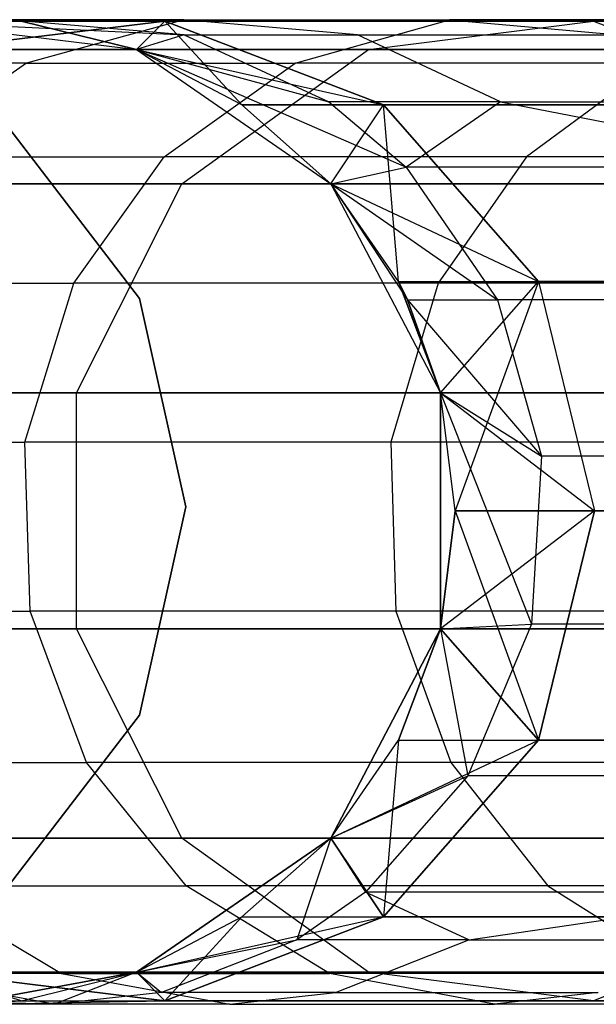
# Model space of a CAD drawing. Extents: x 0.3 to 7.1, y -3.38 to 3.38.
# Tile 92 of 256: x 0.41 to 0.52, y -0.1 to 0.1. Entities that reach past the tile are written whole.
import ezdxf

# ---------------------------------------------------------------- set-up
doc = ezdxf.new("R2010")
doc.units = 0
doc.header["$LTSCALE"] = 2.54
doc.layers.get('0').update_dxf_attribs({"linetype": 'CONTINUOUS'})

# ---------------------------------------------------------------- blocks, each defined once
blk = doc.blocks.new('SINGLES_B_BB_STL')
at = {"color": 0}
for p, q in [((0.38424, 0.09927, 1.7), (0.43176, 0.0935, 1.7)), ((0.40835, 0.09927, 16.96885), (0.38424, 0.09927, 39.09119)), ((0.38424, 0.09927, 39.09119), (0.43176, 0.0935, 39.09119)), ((0.40835, 0.09927, 16.96885), (0.38424, 0.09927, 39.09119)), ((0.38424, 0.09927, 16.96885), (0.43751, 0.09927, 16.55685)), ((0.38424, 0.09927, 16.96885), (0.43751, 0.09927, 16.55685)), ((0.43751, 0.09927, 11.70442), (0.38424, 0.09927, 11.29242)), ((0.38424, 0.09927, 11.29242), (0.43176, 0.0935, 1.7)), ((0.43751, 0.09927, 11.70442), (0.38424, 0.09927, 11.29242)), ((0.38424, 0.09927, 1.7), (0.43176, 0.0935, 1.7)), ((0.38424, 0.09927, 11.29242), (0.43176, 0.0935, 1.7)), ((0.38424, 0.09927, 39.09119), (0.43176, 0.0935, 39.09119)), ((0.38424, 0.09927, 39.09119), (0.44138, 0.09645, 39.41028)), ((0.38424, 0.09927, 39.09119), (0.44138, 0.09645, 39.41028)), ((0.43751, 0.09927, 16.55685), (0.39047, 0.0935, 16.55016)), ((0.43751, 0.09927, 16.55685), (0.39047, 0.0935, 16.55016)), ((0.39047, 0.0935, 11.71111), (0.43751, 0.09927, 11.70442)), ((0.39047, 0.0935, 11.71111), (0.43751, 0.09927, 11.70442)), ((0.44133, 0.09955, 39.63904), (0.40569, 0.09955, 39.41445)), ((0.44138, 0.09645, 39.41028), (0.40569, 0.09955, 39.41445)), ((0.44133, 0.09955, 39.63904), (0.40569, 0.09955, 39.41445)), ((0.44138, 0.09645, 39.41028), (0.40569, 0.09955, 39.41445)), ((0.43176, 0.0935, 16.96885), (0.40835, 0.09927, 16.96885)), ((0.40835, 0.09927, 16.96885), (0.43176, 0.0935, 39.09119)), ((0.40835, 0.09927, 16.96885), (0.43176, 0.0935, 39.09119)), ((0.40835, 0.09927, 16.96885), (0.43751, 0.09927, 16.55685)), ((0.40835, 0.09927, 16.96885), (0.43751, 0.09927, 16.55685)), ((0.43176, 0.0935, 16.96885), (0.40835, 0.09927, 16.96885)), ((0.43751, 0.09927, 11.70442), (0.40835, 0.09927, 11.29242)), ((0.40835, 0.09927, 11.29242), (0.43176, 0.0935, 1.7)), ((0.43176, 0.0935, 11.29242), (0.40835, 0.09927, 11.29242)), ((0.43751, 0.09927, 11.70442), (0.40835, 0.09927, 11.29242)), ((0.40835, 0.09927, 11.29242), (0.43176, 0.0935, 1.7)), ((0.43176, 0.0935, 11.29242), (0.40835, 0.09927, 11.29242)), ((0.44133, 0.09955, 39.63904), (0.40944, 0.09073, 39.64544)), ((0.44133, 0.09955, 39.63904), (0.40944, 0.09073, 39.64544)), ((0.43176, 0.0935, 16.96885), (0.43751, 0.09927, 16.55685)), ((0.43176, 0.0935, 16.96885), (0.43751, 0.09927, 16.55685)), ((0.43176, 0.0935, 11.29242), (0.43751, 0.09927, 11.70442)), ((0.43176, 0.0935, 11.29242), (0.43751, 0.09927, 11.70442)), ((0.48181, 0.0823, 16.56315), (0.43751, 0.09927, 16.55685)), ((0.43751, 0.09927, 16.55685), (0.52439, 0.09927, 16.15306)), ((0.43751, 0.09927, 16.55685), (0.52439, 0.09927, 16.15306)), ((0.48181, 0.0823, 16.56315), (0.43751, 0.09927, 16.55685)), ((0.4531, 0.0823, 11.29242), (0.43751, 0.09927, 11.70442)), ((0.43751, 0.09927, 11.70442), (0.48181, 0.0823, 11.69812)), ((0.4531, 0.0823, 11.29242), (0.43751, 0.09927, 11.70442)), ((0.52439, 0.09927, 12.10821), (0.43751, 0.09927, 11.70442)), ((0.52439, 0.09927, 12.10821), (0.43751, 0.09927, 11.70442)), ((0.43751, 0.09927, 11.70442), (0.48181, 0.0823, 11.69812)), ((0.47656, 0.09645, 39.63196), (0.44133, 0.09955, 39.63904)), ((0.44133, 0.09955, 39.63904), (0.49515, 0.09955, 39.85996)), ((0.44133, 0.09955, 39.63904), (0.49515, 0.09955, 39.85996)), ((0.47656, 0.09645, 39.63196), (0.44133, 0.09955, 39.63904)), ((0.46389, 0.09073, 39.86895), (0.49515, 0.09955, 39.85996)), ((0.46389, 0.09073, 39.86895), (0.49515, 0.09955, 39.85996)), ((0.47876, 0.0935, 16.13981), (0.52439, 0.09927, 16.15306)), ((0.47876, 0.0935, 16.13981), (0.52439, 0.09927, 16.15306)), ((0.47876, 0.0935, 12.12146), (0.52439, 0.09927, 12.10821)), ((0.47876, 0.0935, 12.12146), (0.52439, 0.09927, 12.10821)), ((0.49515, 0.09955, 39.85996), (0.52968, 0.09645, 39.85003)), ((0.56699, 0.09955, 40.07597), (0.49515, 0.09955, 39.85996)), ((0.49515, 0.09955, 39.85996), (0.52968, 0.09645, 39.85003)), ((0.56699, 0.09955, 40.07597), (0.49515, 0.09955, 39.85996)), ((0.52439, 0.09927, 16.15306), (0.66728, 0.09927, 15.76553)), ((0.52439, 0.09927, 16.15306), (0.66728, 0.09927, 15.76553)), ((0.52439, 0.09927, 16.15306), (0.56737, 0.0823, 16.16554)), ((0.52439, 0.09927, 16.15306), (0.56737, 0.0823, 16.16554)), ((0.52439, 0.09927, 12.10821), (0.56737, 0.0823, 12.09573)), ((0.66728, 0.09927, 12.49574), (0.52439, 0.09927, 12.10821)), ((0.66728, 0.09927, 12.49574), (0.52439, 0.09927, 12.10821)), ((0.52439, 0.09927, 12.10821), (0.56737, 0.0823, 12.09573)), ((0.44138, 0.09645, 39.41028), (0.43176, 0.0935, 39.09119)), ((0.44138, 0.09645, 39.41028), (0.43176, 0.0935, 39.09119)), ((0.44138, 0.09645, 39.41028), (0.47072, 0.08288, 39.40684)), ((0.44138, 0.09645, 39.41028), (0.47072, 0.08288, 39.40684)), ((0.44138, 0.09645, 39.41028), (0.47656, 0.09645, 39.63196)), ((0.44138, 0.09645, 39.41028), (0.47656, 0.09645, 39.63196)), ((0.50552, 0.08288, 39.62614), (0.47656, 0.09645, 39.63196)), ((0.47656, 0.09645, 39.63196), (0.52968, 0.09645, 39.85003)), ((0.47656, 0.09645, 39.63196), (0.52968, 0.09645, 39.85003)), ((0.50552, 0.08288, 39.62614), (0.47656, 0.09645, 39.63196)), ((0.39047, 0.0935, 16.55016), (0.47876, 0.0935, 16.13981)), ((0.39047, 0.0935, 16.55016), (0.47876, 0.0935, 16.13981)), ((0.47876, 0.0935, 12.12146), (0.39047, 0.0935, 11.71111)), ((0.47876, 0.0935, 12.12146), (0.39047, 0.0935, 11.71111)), ((0.43176, 0.0935, 1.7), (0.47115, 0.06631, 1.7)), ((0.4531, 0.0823, 16.96885), (0.43176, 0.0935, 39.09119)), ((0.43176, 0.0935, 39.09119), (0.47115, 0.06631, 39.09119)), ((0.4531, 0.0823, 16.96885), (0.43176, 0.0935, 16.96885)), ((0.43176, 0.0935, 16.96885), (0.43176, 0.0935, 39.09119)), ((0.4531, 0.0823, 16.96885), (0.43176, 0.0935, 39.09119)), ((0.43176, 0.0935, 16.96885), (0.43176, 0.0935, 39.09119)), ((0.43176, 0.0935, 16.96885), (0.48181, 0.0823, 16.56315)), ((0.4531, 0.0823, 16.96885), (0.43176, 0.0935, 16.96885)), ((0.43176, 0.0935, 16.96885), (0.48181, 0.0823, 16.56315)), ((0.4531, 0.0823, 11.29242), (0.43176, 0.0935, 11.29242)), ((0.43176, 0.0935, 11.29242), (0.43176, 0.0935, 1.7)), ((0.43176, 0.0935, 11.29242), (0.43176, 0.0935, 1.7)), ((0.43176, 0.0935, 11.29242), (0.47115, 0.06631, 1.7)), ((0.43176, 0.0935, 1.7), (0.47115, 0.06631, 1.7)), ((0.43176, 0.0935, 11.29242), (0.47115, 0.06631, 1.7)), ((0.4531, 0.0823, 11.29242), (0.43176, 0.0935, 11.29242)), ((0.43176, 0.0935, 39.09119), (0.47115, 0.06631, 39.09119)), ((0.43176, 0.0935, 39.09119), (0.48638, 0.06968, 39.40501)), ((0.43176, 0.0935, 39.09119), (0.48638, 0.06968, 39.40501)), ((0.43176, 0.0935, 39.09119), (0.47072, 0.08288, 39.40684)), ((0.43176, 0.0935, 39.09119), (0.47072, 0.08288, 39.40684)), ((0.44094, 0.06631, 16.12883), (0.47876, 0.0935, 16.13981)), ((0.44094, 0.06631, 16.12883), (0.47876, 0.0935, 16.13981)), ((0.44094, 0.06631, 12.13244), (0.47876, 0.0935, 12.12146)), ((0.44094, 0.06631, 12.13244), (0.47876, 0.0935, 12.12146)), ((0.47876, 0.0935, 16.13981), (0.62397, 0.0935, 15.74599)), ((0.47876, 0.0935, 16.13981), (0.62397, 0.0935, 15.74599)), ((0.62397, 0.0935, 12.51528), (0.47876, 0.0935, 12.12146)), ((0.62397, 0.0935, 12.51528), (0.47876, 0.0935, 12.12146)), ((0.40944, 0.09073, 39.64544), (0.37339, 0.09073, 39.41823)), ((0.40944, 0.09073, 39.64544), (0.37339, 0.09073, 39.41823)), ((0.40944, 0.09073, 39.64544), (0.3824, 0.07178, 39.65088)), ((0.40944, 0.09073, 39.64544), (0.3824, 0.07178, 39.65088)), ((0.40944, 0.09073, 39.64544), (0.46389, 0.09073, 39.86895)), ((0.40944, 0.09073, 39.64544), (0.46389, 0.09073, 39.86895)), ((0.43738, 0.07178, 39.87658), (0.46389, 0.09073, 39.86895)), ((0.43738, 0.07178, 39.87658), (0.46389, 0.09073, 39.86895)), ((0.53657, 0.09073, 40.08749), (0.46389, 0.09073, 39.86895)), ((0.53657, 0.09073, 40.08749), (0.46389, 0.09073, 39.86895)), ((0.53657, 0.09073, 40.08749), (0.51078, 0.07178, 40.09725)), ((0.53657, 0.09073, 40.08749), (0.51078, 0.07178, 40.09725)), ((0.47115, 0.06631, 16.96885), (0.4531, 0.0823, 16.96885)), ((0.4531, 0.0823, 16.96885), (0.47115, 0.06631, 39.09119)), ((0.4531, 0.0823, 16.96885), (0.47115, 0.06631, 39.09119)), ((0.4531, 0.0823, 16.96885), (0.48181, 0.0823, 16.56315)), ((0.4531, 0.0823, 16.96885), (0.48181, 0.0823, 16.56315)), ((0.47115, 0.06631, 16.96885), (0.4531, 0.0823, 16.96885)), ((0.48181, 0.0823, 11.69812), (0.4531, 0.0823, 11.29242)), ((0.47115, 0.06631, 11.29242), (0.4531, 0.0823, 11.29242)), ((0.48181, 0.0823, 11.69812), (0.4531, 0.0823, 11.29242)), ((0.4531, 0.0823, 11.29242), (0.47115, 0.06631, 1.7)), ((0.4531, 0.0823, 11.29242), (0.47115, 0.06631, 1.7)), ((0.47115, 0.06631, 11.29242), (0.4531, 0.0823, 11.29242)), ((0.47072, 0.08288, 39.40684), (0.48638, 0.06968, 39.40501)), ((0.50552, 0.08288, 39.62614), (0.47072, 0.08288, 39.40684)), ((0.50552, 0.08288, 39.62614), (0.47072, 0.08288, 39.40684)), ((0.47072, 0.08288, 39.40684), (0.48638, 0.06968, 39.40501)), ((0.47115, 0.06631, 16.96885), (0.48181, 0.0823, 16.56315)), ((0.47115, 0.06631, 16.96885), (0.48181, 0.0823, 16.56315)), ((0.47115, 0.06631, 11.29242), (0.48181, 0.0823, 11.69812)), ((0.47115, 0.06631, 11.29242), (0.48181, 0.0823, 11.69812)), ((0.48181, 0.0823, 16.56315), (0.56737, 0.0823, 16.16554)), ((0.48181, 0.0823, 16.56315), (0.56737, 0.0823, 16.16554)), ((0.48181, 0.0823, 16.56315), (0.51324, 0.04647, 16.56762)), ((0.48181, 0.0823, 16.56315), (0.51324, 0.04647, 16.56762)), ((0.56737, 0.0823, 12.09573), (0.48181, 0.0823, 11.69812)), ((0.56737, 0.0823, 12.09573), (0.48181, 0.0823, 11.69812)), ((0.51324, 0.04647, 11.69365), (0.48181, 0.0823, 11.69812)), ((0.48484, 0.04647, 11.29242), (0.48181, 0.0823, 11.69812)), ((0.51324, 0.04647, 11.69365), (0.48181, 0.0823, 11.69812)), ((0.48484, 0.04647, 11.29242), (0.48181, 0.0823, 11.69812)), ((0.50552, 0.08288, 39.62614), (0.48638, 0.06968, 39.40501)), ((0.50552, 0.08288, 39.62614), (0.48638, 0.06968, 39.40501)), ((0.50552, 0.08288, 39.62614), (0.55807, 0.08288, 39.84186)), ((0.50552, 0.08288, 39.62614), (0.57323, 0.06968, 39.83751)), ((0.50552, 0.08288, 39.62614), (0.57323, 0.06968, 39.83751)), ((0.50552, 0.08288, 39.62614), (0.55807, 0.08288, 39.84186)), ((0.40607, 0.07739, 1.9), (0.43238, 0.04305, 1.9)), ((0.43238, 0.04305, 1.7), (0.40607, 0.07739, 1.7)), ((0.43238, 0.04305, 1.7), (0.40607, 0.07739, 1.7)), ((0.40607, 0.07739, 1.9), (0.43238, 0.04305, 1.9)), ((0.3824, 0.07178, 39.65088), (0.43738, 0.07178, 39.87658)), ((0.3824, 0.07178, 39.65088), (0.43738, 0.07178, 39.87658)), ((0.41903, 0.04613, 39.88186), (0.43738, 0.07178, 39.87658)), ((0.41903, 0.04613, 39.88186), (0.43738, 0.07178, 39.87658)), ((0.51078, 0.07178, 40.09725), (0.43738, 0.07178, 39.87658)), ((0.51078, 0.07178, 40.09725), (0.43738, 0.07178, 39.87658)), ((0.51078, 0.07178, 40.09725), (0.49291, 0.04613, 40.10402)), ((0.51078, 0.07178, 40.09725), (0.49291, 0.04613, 40.10402)), ((0.60199, 0.07178, 40.31118), (0.51078, 0.07178, 40.09725)), ((0.60199, 0.07178, 40.31118), (0.51078, 0.07178, 40.09725)), ((0.47115, 0.06631, 39.09119), (0.48638, 0.06968, 39.40501)), ((0.47115, 0.06631, 39.09119), (0.48638, 0.06968, 39.40501)), ((0.48638, 0.06968, 39.40501), (0.50492, 0.04276, 39.40284)), ((0.57323, 0.06968, 39.83751), (0.48638, 0.06968, 39.40501)), ((0.48638, 0.06968, 39.40501), (0.50492, 0.04276, 39.40284)), ((0.57323, 0.06968, 39.83751), (0.48638, 0.06968, 39.40501)), ((0.35147, 0.06631, 16.54461), (0.44094, 0.06631, 16.12883)), ((0.35147, 0.06631, 16.54461), (0.44094, 0.06631, 16.12883)), ((0.44094, 0.06631, 12.13244), (0.35147, 0.06631, 11.71666)), ((0.44094, 0.06631, 12.13244), (0.35147, 0.06631, 11.71666)), ((0.41958, 0.02393, 16.12262), (0.44094, 0.06631, 16.12883)), ((0.41958, 0.02393, 16.12262), (0.44094, 0.06631, 16.12883)), ((0.41958, 0.02393, 12.13865), (0.44094, 0.06631, 12.13244)), ((0.41958, 0.02393, 12.13865), (0.44094, 0.06631, 12.13244)), ((0.44094, 0.06631, 16.12883), (0.58807, 0.06631, 15.72978)), ((0.44094, 0.06631, 16.12883), (0.58807, 0.06631, 15.72978)), ((0.58807, 0.06631, 12.53148), (0.44094, 0.06631, 12.13244)), ((0.58807, 0.06631, 12.53148), (0.44094, 0.06631, 12.13244)), ((0.47115, 0.06631, 1.7), (0.49339, 0.02393, 1.7)), ((0.48484, 0.04647, 16.96885), (0.47115, 0.06631, 39.09119)), ((0.47115, 0.06631, 39.09119), (0.48669, 0.04276, 39.09119)), ((0.48484, 0.04647, 16.96885), (0.47115, 0.06631, 16.96885)), ((0.47115, 0.06631, 16.96885), (0.47115, 0.06631, 39.09119)), ((0.48484, 0.04647, 16.96885), (0.47115, 0.06631, 39.09119)), ((0.47115, 0.06631, 16.96885), (0.47115, 0.06631, 39.09119)), ((0.47115, 0.06631, 16.96885), (0.51324, 0.04647, 16.56762)), ((0.47115, 0.06631, 16.96885), (0.51324, 0.04647, 16.56762)), ((0.48484, 0.04647, 16.96885), (0.47115, 0.06631, 16.96885)), ((0.48484, 0.04647, 11.29242), (0.47115, 0.06631, 11.29242)), ((0.47115, 0.06631, 1.7), (0.49339, 0.02393, 1.7)), ((0.47115, 0.06631, 1.7), (0.47115, 0.06631, 11.29242)), ((0.47115, 0.06631, 11.29242), (0.49339, 0.02393, 1.7)), ((0.48484, 0.04647, 11.29242), (0.47115, 0.06631, 11.29242)), ((0.47115, 0.06631, 11.29242), (0.49339, 0.02393, 1.7)), ((0.47115, 0.06631, 1.7), (0.47115, 0.06631, 11.29242)), ((0.47115, 0.06631, 39.09119), (0.48669, 0.04276, 39.09119)), ((0.47115, 0.06631, 39.09119), (0.50492, 0.04276, 39.40284)), ((0.47115, 0.06631, 39.09119), (0.50492, 0.04276, 39.40284)), ((0.36367, 0.04613, 39.65464), (0.41903, 0.04613, 39.88186)), ((0.36367, 0.04613, 39.65464), (0.41903, 0.04613, 39.88186)), ((0.40912, 0.0139, 39.8847), (0.41903, 0.04613, 39.88186)), ((0.40912, 0.0139, 39.8847), (0.41903, 0.04613, 39.88186)), ((0.49291, 0.04613, 40.10402), (0.41903, 0.04613, 39.88186)), ((0.49291, 0.04613, 40.10402), (0.41903, 0.04613, 39.88186)), ((0.49291, 0.04613, 40.10402), (0.48328, 0.0139, 40.10767)), ((0.49291, 0.04613, 40.10402), (0.48328, 0.0139, 40.10767)), ((0.49339, 0.02393, 16.96885), (0.48484, 0.04647, 16.96885)), ((0.48484, 0.04647, 16.96885), (0.48669, 0.04276, 39.09119)), ((0.48484, 0.04647, 16.96885), (0.48669, 0.04276, 39.09119)), ((0.48484, 0.04647, 16.96885), (0.51324, 0.04647, 16.56762)), ((0.48484, 0.04647, 16.96885), (0.51324, 0.04647, 16.56762)), ((0.49339, 0.02393, 16.96885), (0.48484, 0.04647, 16.96885)), ((0.49339, 0.02393, 11.29242), (0.48484, 0.04647, 11.29242)), ((0.48484, 0.04647, 11.29242), (0.51324, 0.04647, 11.69365)), ((0.48484, 0.04647, 11.29242), (0.51324, 0.04647, 11.69365)), ((0.48484, 0.04647, 11.29242), (0.49339, 0.02393, 1.7)), ((0.48484, 0.04647, 11.29242), (0.49339, 0.02393, 1.7)), ((0.49339, 0.02393, 11.29242), (0.48484, 0.04647, 11.29242)), ((0.58474, 0.04613, 40.31938), (0.49291, 0.04613, 40.10402)), ((0.58474, 0.04613, 40.31938), (0.49291, 0.04613, 40.10402)), ((0.49339, 0.02393, 16.96885), (0.51324, 0.04647, 16.56762)), ((0.49339, 0.02393, 16.96885), (0.51324, 0.04647, 16.56762)), ((0.49339, 0.02393, 11.29242), (0.51324, 0.04647, 11.69365)), ((0.49339, 0.02393, 11.29242), (0.51324, 0.04647, 11.69365)), ((0.51324, 0.04647, 11.69365), (0.4963, 0, 11.29242)), ((0.51324, 0.04647, 11.69365), (0.4963, 0, 11.29242)), ((0.51324, 0.04647, 16.56762), (0.59785, 0.04647, 16.17439)), ((0.51324, 0.04647, 16.56762), (0.59785, 0.04647, 16.17439)), ((0.51324, 0.04647, 16.56762), (0.52458, 0, 16.56923)), ((0.51324, 0.04647, 16.56762), (0.52458, 0, 16.56923)), ((0.59785, 0.04647, 12.08688), (0.51324, 0.04647, 11.69365)), ((0.51324, 0.04647, 11.69365), (0.52458, 0, 11.69203)), ((0.59785, 0.04647, 12.08688), (0.51324, 0.04647, 11.69365)), ((0.51324, 0.04647, 11.69365), (0.52458, 0, 11.69203)), ((0.43238, 0.04305, 1.9), (0.44172, 0.00082, 1.9)), ((0.44172, 0.00082, 1.7), (0.43238, 0.04305, 1.7)), ((0.43238, 0.04305, 1.7), (0.43238, 0.04305, 1.9)), ((0.43238, 0.04305, 1.7), (0.43238, 0.04305, 1.9)), ((0.44172, 0.00082, 1.7), (0.43238, 0.04305, 1.7)), ((0.43238, 0.04305, 1.9), (0.44172, 0.00082, 1.9)), ((0.49339, 0.02393, 16.96885), (0.48669, 0.04276, 39.09119)), ((0.48669, 0.04276, 39.09119), (0.49339, 0.02393, 39.09119)), ((0.49339, 0.02393, 16.96885), (0.48669, 0.04276, 39.09119)), ((0.48669, 0.04276, 39.09119), (0.49339, 0.02393, 39.09119)), ((0.48669, 0.04276, 39.09119), (0.51385, 0.01112, 39.4018)), ((0.48669, 0.04276, 39.09119), (0.51385, 0.01112, 39.4018)), ((0.48669, 0.04276, 39.09119), (0.50492, 0.04276, 39.40284)), ((0.48669, 0.04276, 39.09119), (0.50492, 0.04276, 39.40284)), ((0.50492, 0.04276, 39.40284), (0.51385, 0.01112, 39.4018)), ((0.59117, 0.04276, 39.83235), (0.50492, 0.04276, 39.40284)), ((0.50492, 0.04276, 39.40284), (0.51385, 0.01112, 39.4018)), ((0.59117, 0.04276, 39.83235), (0.50492, 0.04276, 39.40284)), ((0.32945, 0.02393, 16.54148), (0.41958, 0.02393, 16.12262)), ((0.32945, 0.02393, 16.54148), (0.41958, 0.02393, 16.12262)), ((0.41958, 0.02393, 12.13865), (0.32945, 0.02393, 11.71979)), ((0.41958, 0.02393, 12.13865), (0.32945, 0.02393, 11.71979)), ((0.41958, -0.02393, 16.12262), (0.41958, 0.02393, 16.12262)), ((0.41958, 0.02393, 16.12262), (0.56779, 0.02393, 15.72064)), ((0.41958, 0.02393, 16.12262), (0.56779, 0.02393, 15.72064)), ((0.41958, -0.02393, 16.12262), (0.41958, 0.02393, 16.12262)), ((0.41958, -0.02393, 12.13865), (0.41958, 0.02393, 12.13865)), ((0.56779, 0.02393, 12.54063), (0.41958, 0.02393, 12.13865)), ((0.41958, -0.02393, 12.13865), (0.41958, 0.02393, 12.13865)), ((0.56779, 0.02393, 12.54063), (0.41958, 0.02393, 12.13865)), ((0.49339, 0.02393, 1.7), (0.49339, -0.02393, 1.7)), ((0.49339, -0.02393, 16.96885), (0.49339, 0.02393, 39.09119)), ((0.49339, 0.02393, 39.09119), (0.49339, -0.02393, 39.09119)), ((0.4963, 0, 16.96885), (0.49339, 0.02393, 39.09119)), ((0.49339, -0.02393, 16.96885), (0.49339, 0.02393, 39.09119)), ((0.4963, 0, 16.96885), (0.49339, 0.02393, 39.09119)), ((0.4963, 0, 16.96885), (0.49339, 0.02393, 16.96885)), ((0.49339, 0.02393, 16.96885), (0.49339, 0.02393, 39.09119)), ((0.49339, 0.02393, 16.96885), (0.49339, 0.02393, 39.09119)), ((0.49339, 0.02393, 16.96885), (0.52458, 0, 16.56923)), ((0.49339, 0.02393, 16.96885), (0.52458, 0, 16.56923)), ((0.4963, 0, 16.96885), (0.49339, 0.02393, 16.96885)), ((0.4963, 0, 11.29242), (0.49339, 0.02393, 11.29242)), ((0.49339, 0.02393, 11.29242), (0.49339, 0.02393, 1.7)), ((0.49339, 0.02393, 11.29242), (0.49339, 0.02393, 1.7)), ((0.49339, 0.02393, 11.29242), (0.49339, -0.02393, 1.7)), ((0.49339, 0.02393, 1.7), (0.49339, -0.02393, 1.7)), ((0.49339, 0.02393, 11.29242), (0.49339, -0.02393, 1.7)), ((0.4963, 0, 11.29242), (0.49339, 0.02393, 11.29242)), ((0.49339, 0.02393, 39.09119), (0.49339, -0.02393, 39.09119)), ((0.49339, 0.02393, 39.09119), (0.5118, -0.02299, 39.40204)), ((0.49339, 0.02393, 39.09119), (0.5118, -0.02299, 39.40204)), ((0.49339, 0.02393, 39.09119), (0.51385, 0.01112, 39.4018)), ((0.49339, 0.02393, 39.09119), (0.51385, 0.01112, 39.4018)), ((0.35357, 0.0139, 39.65667), (0.40912, 0.0139, 39.8847)), ((0.35357, 0.0139, 39.65667), (0.40912, 0.0139, 39.8847)), ((0.4102, -0.02032, 39.8844), (0.40912, 0.0139, 39.8847)), ((0.48328, 0.0139, 40.10767), (0.40912, 0.0139, 39.8847)), ((0.4102, -0.02032, 39.8844), (0.40912, 0.0139, 39.8847)), ((0.48328, 0.0139, 40.10767), (0.40912, 0.0139, 39.8847)), ((0.57544, 0.0139, 40.32381), (0.48328, 0.0139, 40.10767)), ((0.48328, 0.0139, 40.10767), (0.48432, -0.02032, 40.10727)), ((0.57544, 0.0139, 40.32381), (0.48328, 0.0139, 40.10767)), ((0.48328, 0.0139, 40.10767), (0.48432, -0.02032, 40.10727)), ((0.51385, 0.01112, 39.4018), (0.5118, -0.02299, 39.40204)), ((0.51385, 0.01112, 39.4018), (0.5118, -0.02299, 39.40204)), ((0.5998, 0.01112, 39.82986), (0.51385, 0.01112, 39.4018)), ((0.5998, 0.01112, 39.82986), (0.51385, 0.01112, 39.4018)), ((0.44172, 0.00082, 1.9), (0.43236, -0.04141, 1.9)), ((0.43236, -0.04141, 1.7), (0.44172, 0.00082, 1.7)), ((0.43236, -0.04141, 1.7), (0.44172, 0.00082, 1.7)), ((0.44172, 0.00082, 1.9), (0.43236, -0.04141, 1.9)), ((0.44172, 0.00082, 1.7), (0.44172, 0.00082, 1.9)), ((0.44172, 0.00082, 1.7), (0.44172, 0.00082, 1.9)), ((0.49339, -0.02393, 16.96885), (0.4963, 0, 16.96885)), ((0.49339, -0.02393, 16.96885), (0.4963, 0, 16.96885)), ((0.52458, 0, 11.69203), (0.49339, -0.02393, 11.29242)), ((0.49339, -0.02393, 11.29242), (0.4963, 0, 11.29242)), ((0.52458, 0, 11.69203), (0.49339, -0.02393, 11.29242)), ((0.4963, 0, 11.29242), (0.49339, -0.02393, 1.7)), ((0.4963, 0, 11.29242), (0.49339, -0.02393, 1.7)), ((0.49339, -0.02393, 11.29242), (0.4963, 0, 11.29242)), ((0.52458, 0, 16.56923), (0.4963, 0, 16.96885)), ((0.4963, 0, 16.96885), (0.51324, -0.04647, 16.56762)), ((0.4963, 0, 16.96885), (0.51324, -0.04647, 16.56762)), ((0.52458, 0, 16.56923), (0.4963, 0, 16.96885)), ((0.4963, 0, 11.29242), (0.52458, 0, 11.69203)), ((0.4963, 0, 11.29242), (0.52458, 0, 11.69203)), ((0.51324, -0.04647, 16.56762), (0.52458, 0, 16.56923)), ((0.51324, -0.04647, 16.56762), (0.52458, 0, 16.56923)), ((0.52458, 0, 11.69203), (0.51324, -0.04647, 11.69365)), ((0.52458, 0, 11.69203), (0.51324, -0.04647, 11.69365)), ((0.60885, 0, 16.17758), (0.52458, 0, 16.56923)), ((0.60885, 0, 16.17758), (0.52458, 0, 16.56923)), ((0.52458, 0, 11.69203), (0.60885, 0, 12.08369)), ((0.52458, 0, 11.69203), (0.60885, 0, 12.08369)), ((0.35466, -0.02032, 39.65645), (0.4102, -0.02032, 39.8844)), ((0.35466, -0.02032, 39.65645), (0.4102, -0.02032, 39.8844)), ((0.42161, -0.05097, 39.88112), (0.4102, -0.02032, 39.8844)), ((0.48432, -0.02032, 40.10727), (0.4102, -0.02032, 39.8844)), ((0.42161, -0.05097, 39.88112), (0.4102, -0.02032, 39.8844)), ((0.48432, -0.02032, 40.10727), (0.4102, -0.02032, 39.8844)), ((0.57644, -0.02032, 40.32333), (0.48432, -0.02032, 40.10727)), ((0.48432, -0.02032, 40.10727), (0.49543, -0.05097, 40.10307)), ((0.57644, -0.02032, 40.32333), (0.48432, -0.02032, 40.10727)), ((0.48432, -0.02032, 40.10727), (0.49543, -0.05097, 40.10307)), ((0.32945, -0.02393, 16.54148), (0.41958, -0.02393, 16.12262)), ((0.32945, -0.02393, 16.54148), (0.41958, -0.02393, 16.12262)), ((0.41958, -0.02393, 12.13865), (0.32945, -0.02393, 11.71979)), ((0.41958, -0.02393, 12.13865), (0.32945, -0.02393, 11.71979)), ((0.44094, -0.06631, 16.12883), (0.41958, -0.02393, 16.12262)), ((0.41958, -0.02393, 16.12262), (0.56779, -0.02393, 15.72064)), ((0.41958, -0.02393, 16.12262), (0.56779, -0.02393, 15.72064)), ((0.44094, -0.06631, 16.12883), (0.41958, -0.02393, 16.12262)), ((0.44094, -0.06631, 12.13244), (0.41958, -0.02393, 12.13865)), ((0.56779, -0.02393, 12.54063), (0.41958, -0.02393, 12.13865)), ((0.44094, -0.06631, 12.13244), (0.41958, -0.02393, 12.13865)), ((0.56779, -0.02393, 12.54063), (0.41958, -0.02393, 12.13865)), ((0.49339, -0.02393, 1.7), (0.47115, -0.06631, 1.7)), ((0.47115, -0.06631, 16.96885), (0.49339, -0.02393, 39.09119)), ((0.49339, -0.02393, 39.09119), (0.47115, -0.06631, 39.09119)), ((0.47115, -0.06631, 16.96885), (0.49339, -0.02393, 39.09119)), ((0.49339, -0.02393, 1.7), (0.47115, -0.06631, 1.7)), ((0.49339, -0.02393, 39.09119), (0.47115, -0.06631, 39.09119)), ((0.48484, -0.04647, 16.96885), (0.49339, -0.02393, 39.09119)), ((0.48484, -0.04647, 16.96885), (0.49339, -0.02393, 39.09119)), ((0.48484, -0.04647, 16.96885), (0.49339, -0.02393, 16.96885)), ((0.48484, -0.04647, 16.96885), (0.49339, -0.02393, 16.96885)), ((0.48484, -0.04647, 11.29242), (0.49339, -0.02393, 11.29242)), ((0.49339, -0.02393, 1.7), (0.48484, -0.04647, 11.29242)), ((0.49339, -0.02393, 1.7), (0.48484, -0.04647, 11.29242)), ((0.48484, -0.04647, 11.29242), (0.49339, -0.02393, 11.29242)), ((0.49339, -0.02393, 39.09119), (0.5118, -0.02299, 39.40204)), ((0.49339, -0.02393, 39.09119), (0.5118, -0.02299, 39.40204)), ((0.49339, -0.02393, 16.96885), (0.49339, -0.02393, 39.09119)), ((0.49339, -0.02393, 16.96885), (0.49339, -0.02393, 39.09119)), ((0.49339, -0.02393, 16.96885), (0.51324, -0.04647, 16.56762)), ((0.49339, -0.02393, 16.96885), (0.51324, -0.04647, 16.56762)), ((0.51324, -0.04647, 11.69365), (0.49339, -0.02393, 11.29242)), ((0.51324, -0.04647, 11.69365), (0.49339, -0.02393, 11.29242)), ((0.49339, -0.02393, 1.7), (0.49339, -0.02393, 11.29242)), ((0.49339, -0.02393, 1.7), (0.49339, -0.02393, 11.29242)), ((0.49339, -0.02393, 39.09119), (0.49893, -0.05369, 39.40354)), ((0.49339, -0.02393, 39.09119), (0.49893, -0.05369, 39.40354)), ((0.5118, -0.02299, 39.40204), (0.49893, -0.05369, 39.40354)), ((0.5118, -0.02299, 39.40204), (0.49893, -0.05369, 39.40354)), ((0.59782, -0.02299, 39.83043), (0.5118, -0.02299, 39.40204)), ((0.59782, -0.02299, 39.83043), (0.5118, -0.02299, 39.40204)), ((0.43236, -0.04141, 1.9), (0.40603, -0.07574, 1.9)), ((0.40603, -0.07574, 1.7), (0.43236, -0.04141, 1.7)), ((0.40603, -0.07574, 1.7), (0.43236, -0.04141, 1.7)), ((0.43236, -0.04141, 1.9), (0.40603, -0.07574, 1.9)), ((0.43236, -0.04141, 1.7), (0.43236, -0.04141, 1.9)), ((0.43236, -0.04141, 1.7), (0.43236, -0.04141, 1.9)), ((0.47115, -0.06631, 16.96885), (0.48484, -0.04647, 16.96885)), ((0.47115, -0.06631, 16.96885), (0.48484, -0.04647, 16.96885)), ((0.47115, -0.06631, 11.29242), (0.51324, -0.04647, 11.69365)), ((0.47115, -0.06631, 11.29242), (0.51324, -0.04647, 11.69365)), ((0.47115, -0.06631, 11.29242), (0.48484, -0.04647, 11.29242)), ((0.47115, -0.06631, 1.7), (0.48484, -0.04647, 11.29242)), ((0.47115, -0.06631, 11.29242), (0.48484, -0.04647, 11.29242)), ((0.47115, -0.06631, 1.7), (0.48484, -0.04647, 11.29242)), ((0.48484, -0.04647, 16.96885), (0.48181, -0.0823, 16.56315)), ((0.48181, -0.0823, 16.56315), (0.51324, -0.04647, 16.56762)), ((0.48484, -0.04647, 16.96885), (0.48181, -0.0823, 16.56315)), ((0.48181, -0.0823, 16.56315), (0.51324, -0.04647, 16.56762)), ((0.51324, -0.04647, 11.69365), (0.48181, -0.0823, 11.69812)), ((0.51324, -0.04647, 11.69365), (0.48181, -0.0823, 11.69812)), ((0.48484, -0.04647, 16.96885), (0.51324, -0.04647, 16.56762)), ((0.48484, -0.04647, 16.96885), (0.51324, -0.04647, 16.56762)), ((0.48484, -0.04647, 11.29242), (0.51324, -0.04647, 11.69365)), ((0.48484, -0.04647, 11.29242), (0.51324, -0.04647, 11.69365)), ((0.51324, -0.04647, 16.56762), (0.59785, -0.04647, 16.17439)), ((0.51324, -0.04647, 16.56762), (0.59785, -0.04647, 16.17439)), ((0.59785, -0.04647, 12.08688), (0.51324, -0.04647, 11.69365)), ((0.59785, -0.04647, 12.08688), (0.51324, -0.04647, 11.69365)), ((0.36631, -0.05097, 39.65411), (0.42161, -0.05097, 39.88112)), ((0.36631, -0.05097, 39.65411), (0.42161, -0.05097, 39.88112)), ((0.44183, -0.076, 39.8753), (0.42161, -0.05097, 39.88112)), ((0.49543, -0.05097, 40.10307), (0.42161, -0.05097, 39.88112)), ((0.44183, -0.076, 39.8753), (0.42161, -0.05097, 39.88112)), ((0.49543, -0.05097, 40.10307), (0.42161, -0.05097, 39.88112)), ((0.58717, -0.05097, 40.31823), (0.49543, -0.05097, 40.10307)), ((0.49543, -0.05097, 40.10307), (0.5151, -0.076, 40.09562)), ((0.58717, -0.05097, 40.31823), (0.49543, -0.05097, 40.10307)), ((0.49543, -0.05097, 40.10307), (0.5151, -0.076, 40.09562)), ((0.47115, -0.06631, 39.09119), (0.49893, -0.05369, 39.40354)), ((0.47115, -0.06631, 39.09119), (0.49893, -0.05369, 39.40354)), ((0.49893, -0.05369, 39.40354), (0.47817, -0.07728, 39.40597)), ((0.49893, -0.05369, 39.40354), (0.47817, -0.07728, 39.40597)), ((0.58537, -0.05369, 39.83401), (0.49893, -0.05369, 39.40354)), ((0.58537, -0.05369, 39.83401), (0.49893, -0.05369, 39.40354)), ((0.35147, -0.06631, 16.54461), (0.44094, -0.06631, 16.12883)), ((0.35147, -0.06631, 16.54461), (0.44094, -0.06631, 16.12883)), ((0.44094, -0.06631, 12.13244), (0.35147, -0.06631, 11.71666)), ((0.44094, -0.06631, 12.13244), (0.35147, -0.06631, 11.71666)), ((0.47115, -0.06631, 1.7), (0.43176, -0.0935, 1.7)), ((0.43176, -0.0935, 16.96885), (0.47115, -0.06631, 39.09119)), ((0.47115, -0.06631, 39.09119), (0.43176, -0.0935, 39.09119)), ((0.43176, -0.0935, 16.96885), (0.47115, -0.06631, 39.09119)), ((0.47115, -0.06631, 1.7), (0.43176, -0.0935, 1.7)), ((0.47115, -0.06631, 39.09119), (0.43176, -0.0935, 39.09119)), ((0.47876, -0.0935, 16.13981), (0.44094, -0.06631, 16.12883)), ((0.44094, -0.06631, 16.12883), (0.58807, -0.06631, 15.72978)), ((0.44094, -0.06631, 16.12883), (0.58807, -0.06631, 15.72978)), ((0.47876, -0.0935, 16.13981), (0.44094, -0.06631, 16.12883)), ((0.47876, -0.0935, 12.12146), (0.44094, -0.06631, 12.13244)), ((0.58807, -0.06631, 12.53148), (0.44094, -0.06631, 12.13244)), ((0.47876, -0.0935, 12.12146), (0.44094, -0.06631, 12.13244)), ((0.58807, -0.06631, 12.53148), (0.44094, -0.06631, 12.13244)), ((0.4531, -0.0823, 16.96885), (0.47115, -0.06631, 39.09119)), ((0.4531, -0.0823, 16.96885), (0.47115, -0.06631, 39.09119)), ((0.4531, -0.0823, 16.96885), (0.47115, -0.06631, 16.96885)), ((0.4531, -0.0823, 16.96885), (0.47115, -0.06631, 16.96885)), ((0.4531, -0.0823, 11.29242), (0.47115, -0.06631, 11.29242)), ((0.47115, -0.06631, 1.7), (0.4531, -0.0823, 11.29242)), ((0.47115, -0.06631, 1.7), (0.4531, -0.0823, 11.29242)), ((0.4531, -0.0823, 11.29242), (0.47115, -0.06631, 11.29242)), ((0.47115, -0.06631, 39.09119), (0.46424, -0.08692, 39.4076)), ((0.47115, -0.06631, 39.09119), (0.46424, -0.08692, 39.4076)), ((0.47115, -0.06631, 16.96885), (0.47115, -0.06631, 39.09119)), ((0.47115, -0.06631, 16.96885), (0.47115, -0.06631, 39.09119)), ((0.47115, -0.06631, 16.96885), (0.48181, -0.0823, 16.56315)), ((0.47115, -0.06631, 16.96885), (0.48181, -0.0823, 16.56315)), ((0.48181, -0.0823, 11.69812), (0.47115, -0.06631, 11.29242)), ((0.48181, -0.0823, 11.69812), (0.47115, -0.06631, 11.29242)), ((0.47115, -0.06631, 1.7), (0.47115, -0.06631, 11.29242)), ((0.47115, -0.06631, 1.7), (0.47115, -0.06631, 11.29242)), ((0.47115, -0.06631, 39.09119), (0.47817, -0.07728, 39.40597)), ((0.47115, -0.06631, 39.09119), (0.47817, -0.07728, 39.40597)), ((0.38693, -0.076, 39.64996), (0.44183, -0.076, 39.8753)), ((0.38693, -0.076, 39.64996), (0.41654, -0.09375, 39.64402)), ((0.38693, -0.076, 39.64996), (0.44183, -0.076, 39.8753)), ((0.38693, -0.076, 39.64996), (0.41654, -0.09375, 39.64402)), ((0.47085, -0.09375, 39.86695), (0.44183, -0.076, 39.8753)), ((0.5151, -0.076, 40.09562), (0.44183, -0.076, 39.8753)), ((0.47085, -0.09375, 39.86695), (0.44183, -0.076, 39.8753)), ((0.5151, -0.076, 40.09562), (0.44183, -0.076, 39.8753)), ((0.47817, -0.07728, 39.40597), (0.46424, -0.08692, 39.4076)), ((0.47817, -0.07728, 39.40597), (0.46424, -0.08692, 39.4076)), ((0.56529, -0.07728, 39.83979), (0.47817, -0.07728, 39.40597)), ((0.56529, -0.07728, 39.83979), (0.47817, -0.07728, 39.40597)), ((0.49912, -0.08692, 39.62742), (0.47817, -0.07728, 39.40597)), ((0.49912, -0.08692, 39.62742), (0.47817, -0.07728, 39.40597)), ((0.49912, -0.08692, 39.62742), (0.56529, -0.07728, 39.83979)), ((0.49912, -0.08692, 39.62742), (0.56529, -0.07728, 39.83979)), ((0.60617, -0.076, 40.30919), (0.5151, -0.076, 40.09562)), ((0.5151, -0.076, 40.09562), (0.54335, -0.09375, 40.08492)), ((0.60617, -0.076, 40.30919), (0.5151, -0.076, 40.09562)), ((0.5151, -0.076, 40.09562), (0.54335, -0.09375, 40.08492)), ((0.43176, -0.0935, 16.96885), (0.4531, -0.0823, 16.96885)), ((0.43176, -0.0935, 16.96885), (0.4531, -0.0823, 16.96885)), ((0.43176, -0.0935, 11.29242), (0.48181, -0.0823, 11.69812)), ((0.43176, -0.0935, 11.29242), (0.48181, -0.0823, 11.69812)), ((0.43176, -0.0935, 11.29242), (0.4531, -0.0823, 11.29242)), ((0.43176, -0.0935, 1.7), (0.4531, -0.0823, 11.29242)), ((0.43176, -0.0935, 11.29242), (0.4531, -0.0823, 11.29242)), ((0.43176, -0.0935, 1.7), (0.4531, -0.0823, 11.29242)), ((0.4531, -0.0823, 16.96885), (0.43751, -0.09927, 16.55685)), ((0.43751, -0.09927, 16.55685), (0.48181, -0.0823, 16.56315)), ((0.4531, -0.0823, 16.96885), (0.43751, -0.09927, 16.55685)), ((0.43751, -0.09927, 16.55685), (0.48181, -0.0823, 16.56315)), ((0.48181, -0.0823, 11.69812), (0.43751, -0.09927, 11.70442)), ((0.48181, -0.0823, 11.69812), (0.43751, -0.09927, 11.70442)), ((0.4531, -0.0823, 16.96885), (0.48181, -0.0823, 16.56315)), ((0.4531, -0.0823, 16.96885), (0.48181, -0.0823, 16.56315)), ((0.4531, -0.0823, 11.29242), (0.48181, -0.0823, 11.69812)), ((0.4531, -0.0823, 11.29242), (0.48181, -0.0823, 11.69812)), ((0.48181, -0.0823, 16.56315), (0.56737, -0.0823, 16.16554)), ((0.48181, -0.0823, 16.56315), (0.56737, -0.0823, 16.16554)), ((0.56737, -0.0823, 12.09573), (0.48181, -0.0823, 11.69812)), ((0.56737, -0.0823, 12.09573), (0.48181, -0.0823, 11.69812)), ((0.56737, -0.0823, 16.16554), (0.52439, -0.09927, 16.15306)), ((0.56737, -0.0823, 16.16554), (0.52439, -0.09927, 16.15306)), ((0.56737, -0.0823, 12.09573), (0.52439, -0.09927, 12.10821)), ((0.56737, -0.0823, 12.09573), (0.52439, -0.09927, 12.10821)), ((0.43176, -0.0935, 39.09119), (0.46424, -0.08692, 39.4076)), ((0.43176, -0.0935, 39.09119), (0.46424, -0.08692, 39.4076)), ((0.46424, -0.08692, 39.4076), (0.43683, -0.09759, 39.41081)), ((0.46424, -0.08692, 39.4076), (0.43683, -0.09759, 39.41081)), ((0.49912, -0.08692, 39.62742), (0.46424, -0.08692, 39.4076)), ((0.49912, -0.08692, 39.62742), (0.46424, -0.08692, 39.4076)), ((0.47207, -0.09759, 39.63286), (0.49912, -0.08692, 39.62742)), ((0.47207, -0.09759, 39.63286), (0.49912, -0.08692, 39.62742)), ((0.49912, -0.08692, 39.62742), (0.55181, -0.08692, 39.84367)), ((0.49912, -0.08692, 39.62742), (0.55181, -0.08692, 39.84367)), ((0.41514, -0.1, 39.41335), (0.38058, -0.09375, 39.41739)), ((0.41654, -0.09375, 39.64402), (0.38058, -0.09375, 39.41739)), ((0.41514, -0.1, 39.41335), (0.38058, -0.09375, 39.41739)), ((0.41654, -0.09375, 39.64402), (0.38058, -0.09375, 39.41739)), ((0.40835, -0.09927, 16.96885), (0.39047, -0.0935, 16.55016)), ((0.39047, -0.0935, 16.55016), (0.43751, -0.09927, 16.55685)), ((0.40835, -0.09927, 16.96885), (0.39047, -0.0935, 16.55016)), ((0.39047, -0.0935, 16.55016), (0.43751, -0.09927, 16.55685)), ((0.39047, -0.0935, 16.55016), (0.47876, -0.0935, 16.13981)), ((0.39047, -0.0935, 16.55016), (0.47876, -0.0935, 16.13981)), ((0.43751, -0.09927, 11.70442), (0.39047, -0.0935, 11.71111)), ((0.47876, -0.0935, 12.12146), (0.39047, -0.0935, 11.71111)), ((0.43751, -0.09927, 11.70442), (0.39047, -0.0935, 11.71111)), ((0.47876, -0.0935, 12.12146), (0.39047, -0.0935, 11.71111)), ((0.43176, -0.0935, 1.7), (0.3963, -0.1, 1.7)), ((0.3963, -0.1, 16.96885), (0.43176, -0.0935, 39.09119)), ((0.43176, -0.0935, 39.09119), (0.3963, -0.1, 39.09119)), ((0.3963, -0.1, 16.96885), (0.43176, -0.0935, 39.09119)), ((0.3963, -0.1, 1.7), (0.43176, -0.0935, 11.29242)), ((0.3963, -0.1, 1.7), (0.43176, -0.0935, 11.29242)), ((0.43176, -0.0935, 1.7), (0.3963, -0.1, 1.7)), ((0.43176, -0.0935, 39.09119), (0.3963, -0.1, 39.09119)), ((0.40835, -0.09927, 16.96885), (0.43176, -0.0935, 39.09119)), ((0.40835, -0.09927, 16.96885), (0.43176, -0.0935, 39.09119)), ((0.40835, -0.09927, 16.96885), (0.43176, -0.0935, 16.96885)), ((0.40835, -0.09927, 16.96885), (0.43176, -0.0935, 16.96885)), ((0.40835, -0.09927, 11.29242), (0.43176, -0.0935, 11.29242)), ((0.40835, -0.09927, 11.29242), (0.43176, -0.0935, 11.29242)), ((0.43176, -0.0935, 39.09119), (0.41514, -0.1, 39.41335)), ((0.43176, -0.0935, 39.09119), (0.41514, -0.1, 39.41335)), ((0.41654, -0.09375, 39.64402), (0.47085, -0.09375, 39.86695)), ((0.41654, -0.09375, 39.64402), (0.45066, -0.1, 39.63716)), ((0.41654, -0.09375, 39.64402), (0.47085, -0.09375, 39.86695)), ((0.41654, -0.09375, 39.64402), (0.45066, -0.1, 39.63716)), ((0.43176, -0.0935, 16.96885), (0.43176, -0.0935, 39.09119)), ((0.43176, -0.0935, 16.96885), (0.43176, -0.0935, 39.09119)), ((0.43176, -0.0935, 16.96885), (0.43751, -0.09927, 16.55685)), ((0.43176, -0.0935, 16.96885), (0.43751, -0.09927, 16.55685)), ((0.43751, -0.09927, 11.70442), (0.43176, -0.0935, 11.29242)), ((0.43751, -0.09927, 11.70442), (0.43176, -0.0935, 11.29242)), ((0.43176, -0.0935, 1.7), (0.43176, -0.0935, 11.29242)), ((0.43176, -0.0935, 1.7), (0.43176, -0.0935, 11.29242)), ((0.43176, -0.0935, 39.09119), (0.43683, -0.09759, 39.41081)), ((0.43176, -0.0935, 39.09119), (0.43683, -0.09759, 39.41081)), ((0.5043, -0.1, 39.85733), (0.47085, -0.09375, 39.86695)), ((0.54335, -0.09375, 40.08492), (0.47085, -0.09375, 39.86695)), ((0.5043, -0.1, 39.85733), (0.47085, -0.09375, 39.86695)), ((0.54335, -0.09375, 40.08492), (0.47085, -0.09375, 39.86695)), ((0.52439, -0.09927, 16.15306), (0.47876, -0.0935, 16.13981)), ((0.47876, -0.0935, 16.13981), (0.62397, -0.0935, 15.74599)), ((0.47876, -0.0935, 16.13981), (0.62397, -0.0935, 15.74599)), ((0.52439, -0.09927, 16.15306), (0.47876, -0.0935, 16.13981)), ((0.52439, -0.09927, 12.10821), (0.47876, -0.0935, 12.12146)), ((0.62397, -0.0935, 12.51528), (0.47876, -0.0935, 12.12146)), ((0.52439, -0.09927, 12.10821), (0.47876, -0.0935, 12.12146)), ((0.62397, -0.0935, 12.51528), (0.47876, -0.0935, 12.12146)), ((0.43683, -0.09759, 39.41081), (0.41514, -0.1, 39.41335)), ((0.43683, -0.09759, 39.41081), (0.41514, -0.1, 39.41335)), ((0.47207, -0.09759, 39.63286), (0.43683, -0.09759, 39.41081)), ((0.47207, -0.09759, 39.63286), (0.43683, -0.09759, 39.41081)), ((0.45066, -0.1, 39.63716), (0.47207, -0.09759, 39.63286)), ((0.45066, -0.1, 39.63716), (0.47207, -0.09759, 39.63286)), ((0.47207, -0.09759, 39.63286), (0.52529, -0.09759, 39.85129)), ((0.47207, -0.09759, 39.63286), (0.52529, -0.09759, 39.85129)), ((0.52529, -0.09759, 39.85129), (0.5043, -0.1, 39.85733)), ((0.52529, -0.09759, 39.85129), (0.5043, -0.1, 39.85733)), ((0.38424, -0.09927, 1.7), (0.40835, -0.09927, 11.29242)), ((0.38424, -0.09927, 1.7), (0.40835, -0.09927, 11.29242)), ((0.41514, -0.1, 39.41335), (0.38424, -0.09927, 39.09119)), ((0.41514, -0.1, 39.41335), (0.38424, -0.09927, 39.09119)), ((0.3963, -0.1, 16.96885), (0.40835, -0.09927, 16.96885)), ((0.3963, -0.1, 16.96885), (0.40835, -0.09927, 16.96885)), ((0.3963, -0.1, 11.29242), (0.43751, -0.09927, 11.70442)), ((0.3963, -0.1, 11.29242), (0.43751, -0.09927, 11.70442)), ((0.3963, -0.1, 11.29242), (0.40835, -0.09927, 11.29242)), ((0.3963, -0.1, 11.29242), (0.40835, -0.09927, 11.29242)), ((0.3963, -0.1, 1.7), (0.40835, -0.09927, 11.29242)), ((0.3963, -0.1, 1.7), (0.40835, -0.09927, 11.29242)), ((0.40835, -0.09927, 16.96885), (0.43751, -0.09927, 16.55685)), ((0.40835, -0.09927, 16.96885), (0.43751, -0.09927, 16.55685)), ((0.40835, -0.09927, 11.29242), (0.43751, -0.09927, 11.70442)), ((0.40835, -0.09927, 11.29242), (0.43751, -0.09927, 11.70442)), ((0.43751, -0.09927, 16.55685), (0.52439, -0.09927, 16.15306)), ((0.43751, -0.09927, 16.55685), (0.52439, -0.09927, 16.15306)), ((0.52439, -0.09927, 12.10821), (0.43751, -0.09927, 11.70442)), ((0.52439, -0.09927, 12.10821), (0.43751, -0.09927, 11.70442)), ((0.52439, -0.09927, 16.15306), (0.66728, -0.09927, 15.76553)), ((0.52439, -0.09927, 16.15306), (0.66728, -0.09927, 15.76553)), ((0.66728, -0.09927, 12.49574), (0.52439, -0.09927, 12.10821)), ((0.66728, -0.09927, 12.49574), (0.52439, -0.09927, 12.10821)), ((0.41514, -0.1, 39.41335), (0.3963, -0.1, 39.09119)), ((0.41514, -0.1, 39.41335), (0.3963, -0.1, 39.09119)), ((0.45066, -0.1, 39.63716), (0.41514, -0.1, 39.41335)), ((0.45066, -0.1, 39.63716), (0.41514, -0.1, 39.41335)), ((0.45066, -0.1, 39.63716), (0.5043, -0.1, 39.85733)), ((0.45066, -0.1, 39.63716), (0.5043, -0.1, 39.85733)), ((0.57589, -0.1, 40.0726), (0.5043, -0.1, 39.85733)), ((0.57589, -0.1, 40.0726), (0.5043, -0.1, 39.85733))]:
    blk.add_line(p, q, dxfattribs=at)

msp = doc.modelspace()

# ---------------------------------------------------------------- block references
at = {"color": 0}
msp.add_blockref('SINGLES_B_BB_STL', (0, 0), dxfattribs=at)

doc.saveas('drawing.dxf')
